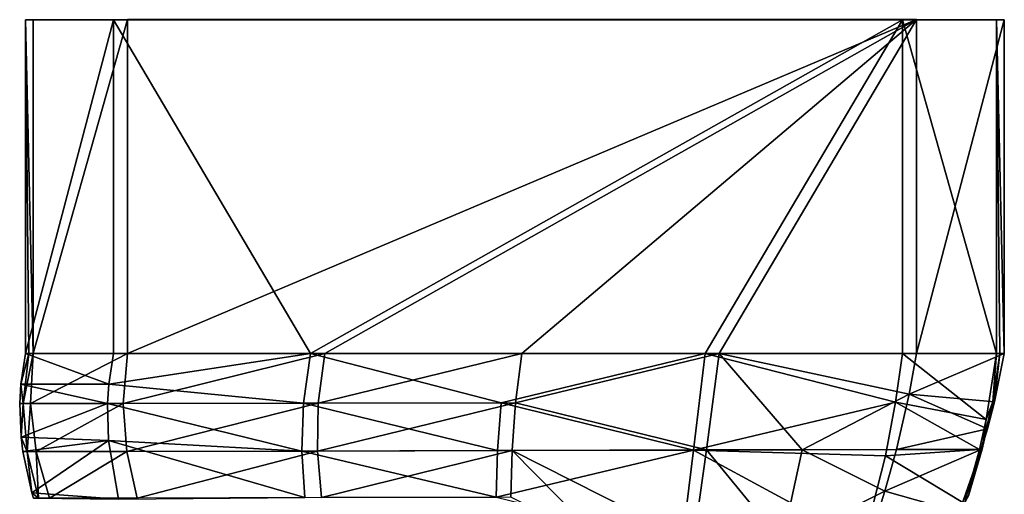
# Model space of a CAD drawing. Header units: millimetres. Extents: x 11 to 151, y -169 to 1060.
# Tile 147 of 148: x 65 to 98, y 1027 to 1042. Entities that reach past the tile are written whole.
import ezdxf

# ---------------------------------------------------------------- set-up
doc = ezdxf.new("R2010")
doc.units = ezdxf.units.MM
doc.header["$LTSCALE"] = 25.4
doc.layers.get('0').update_dxf_attribs({"true_color": 0xff5454})

# ---------------------------------------------------------------- blocks, each defined once
blk = doc.blocks.new('MONO-BIURKOWA-GOLD-7713.STL')
at = {"color": 18, "true_color": 0x000000}
mesh = blk.add_polyface(dxfattribs=at)
corners = [(55.23, 1221.579, 10.551), (84.315, 1221.58, 8.536), (58.33, 1221.58, 7.654), (87.212, 1221.579, 11.637), (64.375, 1221.579, 12.923), (63.427, 1221.579, 13.143), (54.972, 1221.579, 18.146), (62.715, 1221.579, 13.807), (62.432, 1221.579, 14.738), (62.652, 1221.579, 15.686), (63.316, 1221.579, 16.397), (64.247, 1221.579, 16.681), (76.715, 1221.579, 16.852), (77.646, 1221.579, 17.136), (78.704, 1221.579, 13.662), (86.954, 1221.579, 19.232), (77.773, 1221.579, 13.378), (65.305, 1221.579, 13.207), (79.368, 1221.579, 14.373), (79.588, 1221.579, 15.321), (79.305, 1221.579, 16.252), (78.594, 1221.579, 16.916), (57.869, 1221.579, 21.246), (83.854, 1221.579, 22.129), (65.97, 1221.579, 13.918), (76.825, 1221.579, 13.598), (76.114, 1221.579, 14.262), (66.19, 1221.579, 14.866), (75.83, 1221.579, 15.193), (65.906, 1221.579, 15.797), (76.05, 1221.579, 16.141), (65.195, 1221.579, 16.461)]
mesh.append_faces([[corners[k] for k in face] for face in [(0, 1, 2), (15, 22, 23)]], dxfattribs={"vtx0": -1, "color": 18})
mesh.append_faces([[corners[k] for k in face] for face in [(1, 0, 3), (4, 0, 5), (5, 6, 7), (7, 6, 8), (8, 6, 9), (9, 6, 10), (10, 6, 11), (12, 6, 13), (3, 14, 15), (14, 3, 16), (24, 16, 17), (16, 24, 25), (25, 24, 26), (26, 27, 28), (28, 29, 30), (30, 31, 12)]], dxfattribs={"vtx0": -1, "vtx1": -1, "color": 18})
mesh.append_faces([[corners[k] for k in face] for face in [(3, 0, 4), (11, 6, 12), (16, 3, 4), (15, 13, 6)]], dxfattribs={"vtx0": -1, "vtx1": -1, "vtx2": -1, "color": 18})
mesh.append_faces([[corners[k] for k in face] for face in [(5, 0, 6), (16, 4, 17), (15, 14, 18), (15, 18, 19), (15, 19, 20), (15, 20, 21), (15, 21, 13), (15, 6, 22), (26, 24, 27), (28, 27, 29), (30, 29, 31), (12, 31, 11)]], dxfattribs={"vtx0": -1, "vtx2": -1, "color": 18})
mesh = blk.add_polyface(dxfattribs=at)
corners = [(54.972, 1221.579, 18.146), (55.083, 1210.579, 14.883), (54.972, 1210.579, 18.146), (55.23, 1210.579, 10.55), (55.23, 1221.579, 10.551)]
mesh.append_faces([[corners[k] for k in face] for face in [(0, 1, 2), (3, 0, 4)]], dxfattribs={"vtx0": -1, "color": 18})
mesh.append_faces([[corners[k] for k in face] for face in [(1, 0, 3)]], dxfattribs={"vtx0": -1, "vtx1": -1, "color": 18})
mesh = blk.add_polyface(dxfattribs=at)
corners = [(57.869, 1221.579, 21.246), (54.972, 1210.579, 18.146), (57.869, 1210.579, 21.246), (54.972, 1221.579, 18.146)]
mesh.append_faces([[corners[k] for k in face] for face in [(0, 1, 2), (1, 0, 3)]], dxfattribs={"vtx0": -1, "color": 18})
mesh = blk.add_polyface(dxfattribs=at)
corners = [(58.33, 1221.58, 7.654), (55.23, 1210.579, 10.55), (55.23, 1221.579, 10.551), (58.33, 1210.58, 7.653)]
mesh.append_faces([[corners[k] for k in face] for face in [(0, 1, 2), (1, 0, 3)]], dxfattribs={"vtx0": -1, "color": 18})
mesh = blk.add_polyface(dxfattribs=at)
corners = [(64.365, 1210.579, 21.466), (57.869, 1221.579, 21.246), (57.869, 1210.579, 21.246), (83.854, 1221.579, 22.129), (77.358, 1210.579, 21.907), (83.854, 1210.579, 22.128)]
mesh.append_faces([[corners[k] for k in face] for face in [(0, 1, 2), (3, 4, 5)]], dxfattribs={"vtx0": -1, "color": 18})
mesh.append_faces([[corners[k] for k in face] for face in [(1, 0, 3)]], dxfattribs={"vtx0": -1, "vtx1": -1, "color": 18})
mesh.append_faces([[corners[k] for k in face] for face in [(3, 0, 4)]], dxfattribs={"vtx0": -1, "vtx2": -1, "color": 18})
mesh = blk.add_polyface(dxfattribs=at)
corners = [(84.315, 1221.58, 8.536), (58.33, 1210.58, 7.653), (58.33, 1221.58, 7.654), (64.827, 1210.58, 7.874), (71.323, 1210.58, 8.095), (77.819, 1210.58, 8.315), (84.315, 1210.58, 8.536)]
mesh.append_faces([[corners[k] for k in face] for face in [(0, 1, 2), (5, 0, 6)]], dxfattribs={"vtx0": -1, "color": 18})
mesh.append_faces([[corners[k] for k in face] for face in [(1, 0, 3), (3, 0, 4), (4, 0, 5)]], dxfattribs={"vtx0": -1, "vtx1": -1, "color": 18})
mesh = blk.add_polyface(dxfattribs=at)
corners = [(86.954, 1210.579, 19.231), (83.854, 1221.579, 22.129), (83.854, 1210.579, 22.128), (86.954, 1221.579, 19.232)]
mesh.append_faces([[corners[k] for k in face] for face in [(0, 1, 2), (1, 0, 3)]], dxfattribs={"vtx0": -1, "color": 18})
mesh = blk.add_polyface(dxfattribs=at)
corners = [(84.315, 1210.58, 8.536), (87.212, 1221.579, 11.637), (87.212, 1210.579, 11.636), (84.315, 1221.58, 8.536)]
mesh.append_faces([[corners[k] for k in face] for face in [(0, 1, 2), (1, 0, 3)]], dxfattribs={"vtx0": -1, "color": 18})
mesh = blk.add_polyface(dxfattribs=at)
corners = [(87.061, 1210.579, 16.086), (86.954, 1221.579, 19.232), (86.954, 1210.579, 19.231), (87.212, 1210.579, 11.636), (87.212, 1221.579, 11.637)]
mesh.append_faces([[corners[k] for k in face] for face in [(0, 1, 2), (1, 3, 4)]], dxfattribs={"vtx0": -1, "color": 18})
mesh.append_faces([[corners[k] for k in face] for face in [(1, 0, 3)]], dxfattribs={"vtx0": -1, "vtx2": -1, "color": 18})
mesh = blk.add_polyface(dxfattribs=at)
corners = [(55.083, 1210.579, 14.883), (54.818, 1209.567, 18.09), (54.972, 1210.579, 18.146)]
mesh.append_faces([[corners[k] for k in face] for face in [(0, 1, 2)]], dxfattribs={"color": 18})
mesh = blk.add_polyface(dxfattribs=at)
corners = [(55.083, 1210.579, 14.883), (54.9, 1208.925, 14.861), (54.818, 1209.567, 18.09)]
mesh.append_faces([[corners[k] for k in face] for face in [(0, 1, 2)]], dxfattribs={"color": 18})
mesh = blk.add_polyface(dxfattribs=at)
corners = [(54.972, 1210.579, 18.146), (54.818, 1209.567, 18.09), (57.714, 1209.56, 21.109)]
mesh.append_faces([[corners[k] for k in face] for face in [(0, 1, 2)]], dxfattribs={"color": 18})
mesh = blk.add_polyface(dxfattribs=at)
corners = [(55.23, 1210.579, 10.55), (54.9, 1208.925, 14.861), (55.083, 1210.579, 14.883)]
mesh.append_faces([[corners[k] for k in face] for face in [(0, 1, 2)]], dxfattribs={"color": 18})
mesh = blk.add_polyface(dxfattribs=at)
corners = [(55.23, 1210.579, 10.55), (55.132, 1208.927, 10.699), (54.9, 1208.925, 14.861)]
mesh.append_faces([[corners[k] for k in face] for face in [(0, 1, 2)]], dxfattribs={"color": 18})
mesh = blk.add_polyface(dxfattribs=at)
corners = [(54.972, 1210.579, 18.146), (57.714, 1209.56, 21.109), (57.869, 1210.579, 21.246)]
mesh.append_faces([[corners[k] for k in face] for face in [(0, 1, 2)]], dxfattribs={"color": 18})
mesh = blk.add_polyface(dxfattribs=at)
corners = [(58.33, 1210.58, 7.653), (58.191, 1208.931, 7.9), (55.132, 1208.927, 10.699)]
mesh.append_faces([[corners[k] for k in face] for face in [(0, 1, 2)]], dxfattribs={"color": 18})
mesh = blk.add_polyface(dxfattribs=at)
corners = [(58.33, 1210.58, 7.653), (55.132, 1208.927, 10.699), (55.23, 1210.579, 10.55)]
mesh.append_faces([[corners[k] for k in face] for face in [(0, 1, 2)]], dxfattribs={"color": 18})
mesh = blk.add_polyface(dxfattribs=at)
corners = [(64.365, 1210.579, 21.466), (57.714, 1209.56, 21.109), (64.125, 1208.94, 21.301)]
mesh.append_faces([[corners[k] for k in face] for face in [(0, 1, 2)]], dxfattribs={"color": 18})
mesh = blk.add_polyface(dxfattribs=at)
corners = [(64.365, 1210.579, 21.466), (57.869, 1210.579, 21.246), (57.714, 1209.56, 21.109)]
mesh.append_faces([[corners[k] for k in face] for face in [(0, 1, 2)]], dxfattribs={"color": 18})
mesh = blk.add_polyface(dxfattribs=at)
corners = [(64.827, 1210.58, 7.874), (58.191, 1208.931, 7.9), (58.33, 1210.58, 7.653)]
mesh.append_faces([[corners[k] for k in face] for face in [(0, 1, 2)]], dxfattribs={"color": 18})
mesh = blk.add_polyface(dxfattribs=at)
corners = [(64.827, 1210.58, 7.874), (64.616, 1208.941, 8.017), (58.191, 1208.931, 7.9)]
mesh.append_faces([[corners[k] for k in face] for face in [(0, 1, 2)]], dxfattribs={"color": 18})
mesh = blk.add_polyface(dxfattribs=at)
corners = [(70.643, 1208.952, 21.544), (64.365, 1210.579, 21.466), (64.125, 1208.94, 21.301)]
mesh.append_faces([[corners[k] for k in face] for face in [(0, 1, 2)]], dxfattribs={"color": 18})
mesh = blk.add_polyface(dxfattribs=at)
corners = [(77.358, 1210.579, 21.907), (64.365, 1210.579, 21.466), (70.643, 1208.952, 21.544)]
mesh.append_faces([[corners[k] for k in face] for face in [(0, 1, 2)]], dxfattribs={"color": 18})
mesh = blk.add_polyface(dxfattribs=at)
corners = [(71.323, 1210.58, 8.095), (64.616, 1208.941, 8.017), (64.827, 1210.58, 7.874)]
mesh.append_faces([[corners[k] for k in face] for face in [(0, 1, 2)]], dxfattribs={"color": 18})
mesh = blk.add_polyface(dxfattribs=at)
corners = [(71.323, 1210.58, 8.095), (71.115, 1208.954, 8.202), (64.616, 1208.941, 8.017)]
mesh.append_faces([[corners[k] for k in face] for face in [(0, 1, 2)]], dxfattribs={"color": 18})
mesh = blk.add_polyface(dxfattribs=at)
corners = [(77.358, 1210.579, 21.907), (70.643, 1208.952, 21.544), (76.976, 1207.393, 21.596)]
mesh.append_faces([[corners[k] for k in face] for face in [(0, 1, 2)]], dxfattribs={"color": 18})
mesh = blk.add_polyface(dxfattribs=at)
corners = [(77.819, 1210.58, 8.315), (71.115, 1208.954, 8.202), (71.323, 1210.58, 8.095)]
mesh.append_faces([[corners[k] for k in face] for face in [(0, 1, 2)]], dxfattribs={"color": 18})
mesh = blk.add_polyface(dxfattribs=at)
corners = [(77.819, 1210.58, 8.315), (77.399, 1207.396, 8.6), (71.115, 1208.954, 8.202)]
mesh.append_faces([[corners[k] for k in face] for face in [(0, 1, 2)]], dxfattribs={"color": 18})
mesh = blk.add_polyface(dxfattribs=at)
corners = [(83.632, 1208.974, 21.923), (77.358, 1210.579, 21.907), (76.976, 1207.393, 21.596)]
mesh.append_faces([[corners[k] for k in face] for face in [(0, 1, 2)]], dxfattribs={"color": 18})
mesh = blk.add_polyface(dxfattribs=at)
corners = [(83.854, 1210.579, 22.128), (77.358, 1210.579, 21.907), (83.632, 1208.974, 21.923)]
mesh.append_faces([[corners[k] for k in face] for face in [(0, 1, 2)]], dxfattribs={"color": 18})
mesh = blk.add_polyface(dxfattribs=at)
corners = [(80.555, 1207.403, 8.795), (77.399, 1207.396, 8.6), (77.819, 1210.58, 8.315)]
mesh.append_faces([[corners[k] for k in face] for face in [(0, 1, 2)]], dxfattribs={"color": 18})
mesh = blk.add_polyface(dxfattribs=at)
corners = [(84.315, 1210.58, 8.536), (84.08, 1209.237, 8.737), (77.819, 1210.58, 8.315)]
mesh.append_faces([[corners[k] for k in face] for face in [(0, 1, 2)]], dxfattribs={"color": 18})
mesh = blk.add_polyface(dxfattribs=at)
corners = [(84.08, 1209.237, 8.737), (80.555, 1207.403, 8.795), (77.819, 1210.58, 8.315)]
mesh.append_faces([[corners[k] for k in face] for face in [(0, 1, 2)]], dxfattribs={"color": 18})
mesh = blk.add_polyface(dxfattribs=at)
corners = [(86.616, 1208.4, 19.137), (83.854, 1210.579, 22.128), (83.632, 1208.974, 21.923)]
mesh.append_faces([[corners[k] for k in face] for face in [(0, 1, 2)]], dxfattribs={"color": 18})
mesh = blk.add_polyface(dxfattribs=at)
corners = [(86.954, 1210.579, 19.231), (83.854, 1210.579, 22.128), (86.616, 1208.4, 19.137)]
mesh.append_faces([[corners[k] for k in face] for face in [(0, 1, 2)]], dxfattribs={"color": 18})
mesh = blk.add_polyface(dxfattribs=at)
corners = [(84.315, 1210.58, 8.536), (87.212, 1210.579, 11.636), (84.08, 1209.237, 8.737)]
mesh.append_faces([[corners[k] for k in face] for face in [(0, 1, 2)]], dxfattribs={"color": 18})
mesh = blk.add_polyface(dxfattribs=at)
corners = [(87.212, 1210.579, 11.636), (86.887, 1208.98, 11.776), (84.08, 1209.237, 8.737)]
mesh.append_faces([[corners[k] for k in face] for face in [(0, 1, 2)]], dxfattribs={"color": 18})
mesh = blk.add_polyface(dxfattribs=at)
corners = [(86.954, 1210.579, 19.231), (86.616, 1208.4, 19.137), (86.831, 1208.981, 16.063)]
mesh.append_faces([[corners[k] for k in face] for face in [(0, 1, 2)]], dxfattribs={"color": 18})
mesh = blk.add_polyface(dxfattribs=at)
corners = [(87.061, 1210.579, 16.086), (86.831, 1208.981, 16.063), (86.887, 1208.98, 11.776)]
mesh.append_faces([[corners[k] for k in face] for face in [(0, 1, 2)]], dxfattribs={"color": 18})
mesh = blk.add_polyface(dxfattribs=at)
corners = [(87.061, 1210.579, 16.086), (86.954, 1210.579, 19.231), (86.831, 1208.981, 16.063)]
mesh.append_faces([[corners[k] for k in face] for face in [(0, 1, 2)]], dxfattribs={"color": 18})
mesh = blk.add_polyface(dxfattribs=at)
corners = [(87.212, 1210.579, 11.636), (87.061, 1210.579, 16.086), (86.887, 1208.98, 11.776)]
mesh.append_faces([[corners[k] for k in face] for face in [(0, 1, 2)]], dxfattribs={"color": 18})
mesh = blk.add_polyface(dxfattribs=at)
corners = [(54.818, 1209.567, 18.09), (54.9, 1208.925, 14.861), (54.782, 1208.927, 18.057)]
mesh.append_faces([[corners[k] for k in face] for face in [(0, 1, 2)]], dxfattribs={"color": 18})
mesh = blk.add_polyface(dxfattribs=at)
corners = [(54.818, 1209.567, 18.09), (54.782, 1208.927, 18.057), (57.672, 1208.931, 21.025)]
mesh.append_faces([[corners[k] for k in face] for face in [(0, 1, 2)]], dxfattribs={"color": 18})
mesh = blk.add_polyface(dxfattribs=at)
corners = [(54.818, 1209.567, 18.09), (57.672, 1208.931, 21.025), (57.714, 1209.56, 21.109)]
mesh.append_faces([[corners[k] for k in face] for face in [(0, 1, 2)]], dxfattribs={"color": 18})
mesh = blk.add_polyface(dxfattribs=at)
corners = [(64.125, 1208.94, 21.301), (57.714, 1209.56, 21.109), (57.672, 1208.931, 21.025)]
mesh.append_faces([[corners[k] for k in face] for face in [(0, 1, 2)]], dxfattribs={"color": 18})
mesh = blk.add_polyface(dxfattribs=at)
corners = [(84.08, 1209.237, 8.737), (83.66, 1207.41, 9.016), (80.555, 1207.403, 8.795)]
mesh.append_faces([[corners[k] for k in face] for face in [(0, 1, 2)]], dxfattribs={"color": 18})
mesh = blk.add_polyface(dxfattribs=at)
corners = [(84.08, 1209.237, 8.737), (86.653, 1208.089, 11.855), (83.66, 1207.41, 9.016)]
mesh.append_faces([[corners[k] for k in face] for face in [(0, 1, 2)]], dxfattribs={"color": 18})
mesh = blk.add_polyface(dxfattribs=at)
corners = [(84.08, 1209.237, 8.737), (86.887, 1208.98, 11.776), (86.653, 1208.089, 11.855)]
mesh.append_faces([[corners[k] for k in face] for face in [(0, 1, 2)]], dxfattribs={"color": 18})
mesh = blk.add_polyface(dxfattribs=at)
corners = [(57.672, 1208.931, 21.025), (54.782, 1208.927, 18.057), (54.827, 1207.822, 18.001)]
mesh.append_faces([[corners[k] for k in face] for face in [(0, 1, 2)]], dxfattribs={"color": 18})
mesh = blk.add_polyface(dxfattribs=at)
corners = [(54.782, 1208.927, 18.057), (54.9, 1208.925, 14.861), (54.827, 1207.822, 18.001)]
mesh.append_faces([[corners[k] for k in face] for face in [(0, 1, 2)]], dxfattribs={"color": 18})
mesh = blk.add_polyface(dxfattribs=at)
corners = [(57.672, 1208.931, 21.025), (54.827, 1207.822, 18.001), (57.702, 1207.713, 20.861)]
mesh.append_faces([[corners[k] for k in face] for face in [(0, 1, 2)]], dxfattribs={"color": 18})
mesh = blk.add_polyface(dxfattribs=at)
corners = [(54.9, 1208.925, 14.861), (55.025, 1207.338, 14.85), (54.827, 1207.822, 18.001)]
mesh.append_faces([[corners[k] for k in face] for face in [(0, 1, 2)]], dxfattribs={"color": 18})
mesh = blk.add_polyface(dxfattribs=at)
corners = [(55.132, 1208.927, 10.699), (55.025, 1207.338, 14.85), (54.9, 1208.925, 14.861)]
mesh.append_faces([[corners[k] for k in face] for face in [(0, 1, 2)]], dxfattribs={"color": 18})
mesh = blk.add_polyface(dxfattribs=at)
corners = [(55.132, 1208.927, 10.699), (55.329, 1207.34, 10.858), (55.025, 1207.338, 14.85)]
mesh.append_faces([[corners[k] for k in face] for face in [(0, 1, 2)]], dxfattribs={"color": 18})
mesh = blk.add_polyface(dxfattribs=at)
corners = [(58.191, 1208.931, 7.9), (55.329, 1207.34, 10.858), (55.132, 1208.927, 10.699)]
mesh.append_faces([[corners[k] for k in face] for face in [(0, 1, 2)]], dxfattribs={"color": 18})
mesh = blk.add_polyface(dxfattribs=at)
corners = [(58.314, 1207.346, 8.157), (55.329, 1207.34, 10.858), (58.191, 1208.931, 7.9)]
mesh.append_faces([[corners[k] for k in face] for face in [(0, 1, 2)]], dxfattribs={"color": 18})
mesh = blk.add_polyface(dxfattribs=at)
corners = [(64.125, 1208.94, 21.301), (57.672, 1208.931, 21.025), (64.074, 1207.359, 21.141)]
mesh.append_faces([[corners[k] for k in face] for face in [(0, 1, 2)]], dxfattribs={"color": 18})
mesh = blk.add_polyface(dxfattribs=at)
corners = [(64.074, 1207.359, 21.141), (57.672, 1208.931, 21.025), (57.702, 1207.713, 20.861)]
mesh.append_faces([[corners[k] for k in face] for face in [(0, 1, 2)]], dxfattribs={"color": 18})
mesh = blk.add_polyface(dxfattribs=at)
corners = [(64.616, 1208.941, 8.017), (58.314, 1207.346, 8.157), (58.191, 1208.931, 7.9)]
mesh.append_faces([[corners[k] for k in face] for face in [(0, 1, 2)]], dxfattribs={"color": 18})
mesh = blk.add_polyface(dxfattribs=at)
corners = [(64.616, 1208.941, 8.017), (64.593, 1207.36, 8.167), (58.314, 1207.346, 8.157)]
mesh.append_faces([[corners[k] for k in face] for face in [(0, 1, 2)]], dxfattribs={"color": 18})
mesh = blk.add_polyface(dxfattribs=at)
corners = [(70.521, 1207.376, 21.404), (64.125, 1208.94, 21.301), (64.074, 1207.359, 21.141)]
mesh.append_faces([[corners[k] for k in face] for face in [(0, 1, 2)]], dxfattribs={"color": 18})
mesh = blk.add_polyface(dxfattribs=at)
corners = [(70.643, 1208.952, 21.544), (64.125, 1208.94, 21.301), (70.521, 1207.376, 21.404)]
mesh.append_faces([[corners[k] for k in face] for face in [(0, 1, 2)]], dxfattribs={"color": 18})
mesh = blk.add_polyface(dxfattribs=at)
corners = [(71.115, 1208.954, 8.202), (64.593, 1207.36, 8.167), (64.616, 1208.941, 8.017)]
mesh.append_faces([[corners[k] for k in face] for face in [(0, 1, 2)]], dxfattribs={"color": 18})
mesh = blk.add_polyface(dxfattribs=at)
corners = [(71.115, 1208.954, 8.202), (70.999, 1207.378, 8.314), (64.593, 1207.36, 8.167)]
mesh.append_faces([[corners[k] for k in face] for face in [(0, 1, 2)]], dxfattribs={"color": 18})
mesh = blk.add_polyface(dxfattribs=at)
corners = [(76.976, 1207.393, 21.596), (70.643, 1208.952, 21.544), (70.521, 1207.376, 21.404)]
mesh.append_faces([[corners[k] for k in face] for face in [(0, 1, 2)]], dxfattribs={"color": 18})
mesh = blk.add_polyface(dxfattribs=at)
corners = [(77.399, 1207.396, 8.6), (70.999, 1207.378, 8.314), (71.115, 1208.954, 8.202)]
mesh.append_faces([[corners[k] for k in face] for face in [(0, 1, 2)]], dxfattribs={"color": 18})
mesh = blk.add_polyface(dxfattribs=at)
corners = [(83.632, 1208.974, 21.923), (76.976, 1207.393, 21.596), (83.294, 1207.204, 21.687)]
mesh.append_faces([[corners[k] for k in face] for face in [(0, 1, 2)]], dxfattribs={"color": 18})
mesh = blk.add_polyface(dxfattribs=at)
corners = [(86.393, 1207.413, 19.09), (83.632, 1208.974, 21.923), (83.294, 1207.204, 21.687)]
mesh.append_faces([[corners[k] for k in face] for face in [(0, 1, 2)]], dxfattribs={"color": 18})
mesh = blk.add_polyface(dxfattribs=at)
corners = [(86.616, 1208.4, 19.137), (83.632, 1208.974, 21.923), (86.393, 1207.413, 19.09)]
mesh.append_faces([[corners[k] for k in face] for face in [(0, 1, 2)]], dxfattribs={"color": 18})
mesh = blk.add_polyface(dxfattribs=at)
corners = [(86.831, 1208.981, 16.063), (86.48, 1207.417, 16.036), (86.452, 1207.415, 11.914)]
mesh.append_faces([[corners[k] for k in face] for face in [(0, 1, 2)]], dxfattribs={"color": 18})
mesh = blk.add_polyface(dxfattribs=at)
corners = [(86.831, 1208.981, 16.063), (86.452, 1207.415, 11.914), (86.653, 1208.089, 11.855)]
mesh.append_faces([[corners[k] for k in face] for face in [(0, 1, 2)]], dxfattribs={"color": 18})
mesh = blk.add_polyface(dxfattribs=at)
corners = [(86.831, 1208.981, 16.063), (86.616, 1208.4, 19.137), (86.48, 1207.417, 16.036)]
mesh.append_faces([[corners[k] for k in face] for face in [(0, 1, 2)]], dxfattribs={"color": 18})
mesh = blk.add_polyface(dxfattribs=at)
corners = [(86.831, 1208.981, 16.063), (86.653, 1208.089, 11.855), (86.887, 1208.98, 11.776)]
mesh.append_faces([[corners[k] for k in face] for face in [(0, 1, 2)]], dxfattribs={"color": 18})
mesh = blk.add_polyface(dxfattribs=at)
corners = [(86.616, 1208.4, 19.137), (86.393, 1207.413, 19.09), (86.48, 1207.417, 16.036)]
mesh.append_faces([[corners[k] for k in face] for face in [(0, 1, 2)]], dxfattribs={"color": 18})
mesh = blk.add_polyface(dxfattribs=at)
corners = [(86.653, 1208.089, 11.855), (86.452, 1207.415, 11.914), (83.66, 1207.41, 9.016)]
mesh.append_faces([[corners[k] for k in face] for face in [(0, 1, 2)]], dxfattribs={"color": 18})
mesh = blk.add_polyface(dxfattribs=at)
corners = [(54.827, 1207.822, 18.001), (55.025, 1207.338, 14.85), (54.887, 1207.34, 17.978)]
mesh.append_faces([[corners[k] for k in face] for face in [(0, 1, 2)]], dxfattribs={"color": 18})
mesh = blk.add_polyface(dxfattribs=at)
corners = [(54.827, 1207.822, 18.001), (54.887, 1207.34, 17.978), (57.702, 1207.713, 20.861)]
mesh.append_faces([[corners[k] for k in face] for face in [(0, 1, 2)]], dxfattribs={"color": 18})
mesh = blk.add_polyface(dxfattribs=at)
corners = [(57.702, 1207.713, 20.861), (54.887, 1207.34, 17.978), (55.181, 1205.988, 17.915)]
mesh.append_faces([[corners[k] for k in face] for face in [(0, 1, 2)]], dxfattribs={"color": 18})
mesh = blk.add_polyface(dxfattribs=at)
corners = [(58.031, 1205.77, 20.601), (57.702, 1207.713, 20.861), (55.181, 1205.988, 17.915)]
mesh.append_faces([[corners[k] for k in face] for face in [(0, 1, 2)]], dxfattribs={"color": 18})
mesh = blk.add_polyface(dxfattribs=at)
corners = [(64.177, 1205.825, 20.986), (57.702, 1207.713, 20.861), (58.031, 1205.77, 20.601)]
mesh.append_faces([[corners[k] for k in face] for face in [(0, 1, 2)]], dxfattribs={"color": 18})
mesh = blk.add_polyface(dxfattribs=at)
corners = [(64.177, 1205.825, 20.986), (64.074, 1207.359, 21.141), (57.702, 1207.713, 20.861)]
mesh.append_faces([[corners[k] for k in face] for face in [(0, 1, 2)]], dxfattribs={"color": 18})
mesh = blk.add_polyface(dxfattribs=at)
corners = [(70.521, 1207.376, 21.404), (64.074, 1207.359, 21.141), (70.477, 1205.841, 21.267)]
mesh.append_faces([[corners[k] for k in face] for face in [(0, 1, 2)]], dxfattribs={"color": 18})
mesh = blk.add_polyface(dxfattribs=at)
corners = [(70.999, 1207.378, 8.314), (64.719, 1205.826, 8.322), (64.593, 1207.36, 8.167)]
mesh.append_faces([[corners[k] for k in face] for face in [(0, 1, 2)]], dxfattribs={"color": 18})
mesh = blk.add_polyface(dxfattribs=at)
corners = [(70.999, 1207.378, 8.314), (70.957, 1205.843, 8.429), (64.719, 1205.826, 8.322)]
mesh.append_faces([[corners[k] for k in face] for face in [(0, 1, 2)]], dxfattribs={"color": 18})
mesh = blk.add_polyface(dxfattribs=at)
corners = [(76.976, 1207.393, 21.596), (70.477, 1205.841, 21.267), (76.602, 1204.35, 21.283)]
mesh.append_faces([[corners[k] for k in face] for face in [(0, 1, 2)]], dxfattribs={"color": 18})
mesh = blk.add_polyface(dxfattribs=at)
corners = [(76.976, 1207.393, 21.596), (70.521, 1207.376, 21.404), (70.477, 1205.841, 21.267)]
mesh.append_faces([[corners[k] for k in face] for face in [(0, 1, 2)]], dxfattribs={"color": 18})
mesh = blk.add_polyface(dxfattribs=at)
corners = [(73.986, 1204.346, 8.681), (70.957, 1205.843, 8.429), (70.999, 1207.378, 8.314)]
mesh.append_faces([[corners[k] for k in face] for face in [(0, 1, 2)]], dxfattribs={"color": 18})
mesh = blk.add_polyface(dxfattribs=at)
corners = [(77.399, 1207.396, 8.6), (76.972, 1204.352, 8.887), (70.999, 1207.378, 8.314)]
mesh.append_faces([[corners[k] for k in face] for face in [(0, 1, 2)]], dxfattribs={"color": 18})
mesh = blk.add_polyface(dxfattribs=at)
corners = [(76.972, 1204.352, 8.887), (73.986, 1204.346, 8.681), (70.999, 1207.378, 8.314)]
mesh.append_faces([[corners[k] for k in face] for face in [(0, 1, 2)]], dxfattribs={"color": 18})
mesh = blk.add_polyface(dxfattribs=at)
corners = [(82.576, 1204.36, 21.291), (76.976, 1207.393, 21.596), (76.602, 1204.35, 21.283)]
mesh.append_faces([[corners[k] for k in face] for face in [(0, 1, 2)]], dxfattribs={"color": 18})
mesh = blk.add_polyface(dxfattribs=at)
corners = [(79.9, 1204.358, 9.162), (76.972, 1204.352, 8.887), (77.399, 1207.396, 8.6)]
mesh.append_faces([[corners[k] for k in face] for face in [(0, 1, 2)]], dxfattribs={"color": 18})
mesh = blk.add_polyface(dxfattribs=at)
corners = [(83.294, 1207.204, 21.687), (76.976, 1207.393, 21.596), (82.576, 1204.36, 21.291)]
mesh.append_faces([[corners[k] for k in face] for face in [(0, 1, 2)]], dxfattribs={"color": 18})
mesh = blk.add_polyface(dxfattribs=at)
corners = [(80.555, 1207.403, 8.795), (79.9, 1204.358, 9.162), (77.399, 1207.396, 8.6)]
mesh.append_faces([[corners[k] for k in face] for face in [(0, 1, 2)]], dxfattribs={"color": 18})
mesh = blk.add_polyface(dxfattribs=at)
corners = [(83.279, 1206.039, 9.228), (79.9, 1204.358, 9.162), (80.555, 1207.403, 8.795)]
mesh.append_faces([[corners[k] for k in face] for face in [(0, 1, 2)]], dxfattribs={"color": 18})
mesh = blk.add_polyface(dxfattribs=at)
corners = [(83.66, 1207.41, 9.016), (83.279, 1206.039, 9.228), (80.555, 1207.403, 8.795)]
mesh.append_faces([[corners[k] for k in face] for face in [(0, 1, 2)]], dxfattribs={"color": 18})
mesh = blk.add_polyface(dxfattribs=at)
corners = [(86.452, 1207.415, 11.914), (85.727, 1205.35, 12.094), (83.279, 1206.039, 9.228)]
mesh.append_faces([[corners[k] for k in face] for face in [(0, 1, 2)]], dxfattribs={"color": 18})
mesh = blk.add_polyface(dxfattribs=at)
corners = [(86.452, 1207.415, 11.914), (83.279, 1206.039, 9.228), (83.66, 1207.41, 9.016)]
mesh.append_faces([[corners[k] for k in face] for face in [(0, 1, 2)]], dxfattribs={"color": 18})
mesh = blk.add_polyface(dxfattribs=at)
corners = [(86.393, 1207.413, 19.09), (83.294, 1207.204, 21.687), (85.895, 1205.628, 19.002)]
mesh.append_faces([[corners[k] for k in face] for face in [(0, 1, 2)]], dxfattribs={"color": 18})
mesh = blk.add_polyface(dxfattribs=at)
corners = [(86.48, 1207.417, 16.036), (86.028, 1205.881, 16.005), (85.727, 1205.35, 12.094)]
mesh.append_faces([[corners[k] for k in face] for face in [(0, 1, 2)]], dxfattribs={"color": 18})
mesh = blk.add_polyface(dxfattribs=at)
corners = [(86.48, 1207.417, 16.036), (85.727, 1205.35, 12.094), (86.452, 1207.415, 11.914)]
mesh.append_faces([[corners[k] for k in face] for face in [(0, 1, 2)]], dxfattribs={"color": 18})
mesh = blk.add_polyface(dxfattribs=at)
corners = [(86.393, 1207.413, 19.09), (85.895, 1205.628, 19.002), (86.028, 1205.881, 16.005)]
mesh.append_faces([[corners[k] for k in face] for face in [(0, 1, 2)]], dxfattribs={"color": 18})
mesh = blk.add_polyface(dxfattribs=at)
corners = [(86.48, 1207.417, 16.036), (86.393, 1207.413, 19.09), (86.028, 1205.881, 16.005)]
mesh.append_faces([[corners[k] for k in face] for face in [(0, 1, 2)]], dxfattribs={"color": 18})
mesh = blk.add_polyface(dxfattribs=at)
corners = [(54.887, 1207.34, 17.978), (55.025, 1207.338, 14.85), (55.181, 1205.988, 17.915)]
mesh.append_faces([[corners[k] for k in face] for face in [(0, 1, 2)]], dxfattribs={"color": 18})
mesh = blk.add_polyface(dxfattribs=at)
corners = [(55.329, 1207.34, 10.858), (55.4, 1205.804, 14.848), (55.025, 1207.338, 14.85)]
mesh.append_faces([[corners[k] for k in face] for face in [(0, 1, 2)]], dxfattribs={"color": 18})
mesh = blk.add_polyface(dxfattribs=at)
corners = [(55.025, 1207.338, 14.85), (55.4, 1205.804, 14.848), (55.181, 1205.988, 17.915)]
mesh.append_faces([[corners[k] for k in face] for face in [(0, 1, 2)]], dxfattribs={"color": 18})
mesh = blk.add_polyface(dxfattribs=at)
corners = [(58.314, 1207.346, 8.157), (55.765, 1205.806, 11.025), (55.329, 1207.34, 10.858)]
mesh.append_faces([[corners[k] for k in face] for face in [(0, 1, 2)]], dxfattribs={"color": 18})
mesh = blk.add_polyface(dxfattribs=at)
corners = [(55.329, 1207.34, 10.858), (55.765, 1205.806, 11.025), (55.4, 1205.804, 14.848)]
mesh.append_faces([[corners[k] for k in face] for face in [(0, 1, 2)]], dxfattribs={"color": 18})
mesh = blk.add_polyface(dxfattribs=at)
corners = [(58.651, 1205.812, 8.421), (55.765, 1205.806, 11.025), (58.314, 1207.346, 8.157)]
mesh.append_faces([[corners[k] for k in face] for face in [(0, 1, 2)]], dxfattribs={"color": 18})
mesh = blk.add_polyface(dxfattribs=at)
corners = [(64.593, 1207.36, 8.167), (58.651, 1205.812, 8.421), (58.314, 1207.346, 8.157)]
mesh.append_faces([[corners[k] for k in face] for face in [(0, 1, 2)]], dxfattribs={"color": 18})
mesh = blk.add_polyface(dxfattribs=at)
corners = [(64.719, 1205.826, 8.322), (58.651, 1205.812, 8.421), (64.593, 1207.36, 8.167)]
mesh.append_faces([[corners[k] for k in face] for face in [(0, 1, 2)]], dxfattribs={"color": 18})
mesh = blk.add_polyface(dxfattribs=at)
corners = [(70.477, 1205.841, 21.267), (64.074, 1207.359, 21.141), (64.177, 1205.825, 20.986)]
mesh.append_faces([[corners[k] for k in face] for face in [(0, 1, 2)]], dxfattribs={"color": 18})
mesh = blk.add_polyface(dxfattribs=at)
corners = [(85.895, 1205.628, 19.002), (83.294, 1207.204, 21.687), (82.576, 1204.36, 21.291)]
mesh.append_faces([[corners[k] for k in face] for face in [(0, 1, 2)]], dxfattribs={"color": 18})
mesh = blk.add_polyface(dxfattribs=at)
corners = [(55.181, 1205.988, 17.915), (55.4, 1205.804, 14.848), (55.233, 1205.806, 17.907)]
mesh.append_faces([[corners[k] for k in face] for face in [(0, 1, 2)]], dxfattribs={"color": 18})
mesh = blk.add_polyface(dxfattribs=at)
corners = [(58.031, 1205.77, 20.601), (55.181, 1205.988, 17.915), (55.233, 1205.806, 17.907)]
mesh.append_faces([[corners[k] for k in face] for face in [(0, 1, 2)]], dxfattribs={"color": 18})
mesh = blk.add_polyface(dxfattribs=at)
corners = [(83.279, 1206.039, 9.228), (82.75, 1204.362, 9.489), (79.9, 1204.358, 9.162)]
mesh.append_faces([[corners[k] for k in face] for face in [(0, 1, 2)]], dxfattribs={"color": 18})
mesh = blk.add_polyface(dxfattribs=at)
corners = [(83.279, 1206.039, 9.228), (85.727, 1205.35, 12.094), (82.75, 1204.362, 9.489)]
mesh.append_faces([[corners[k] for k in face] for face in [(0, 1, 2)]], dxfattribs={"color": 18})

msp = doc.modelspace()

# ---------------------------------------------------------------- block references
at = {"color": 0}
msp.add_blockref('MONO-BIURKOWA-GOLD-7713.STL', (10.633, -179.293, -757.844), dxfattribs=at)

doc.saveas('drawing.dxf')
